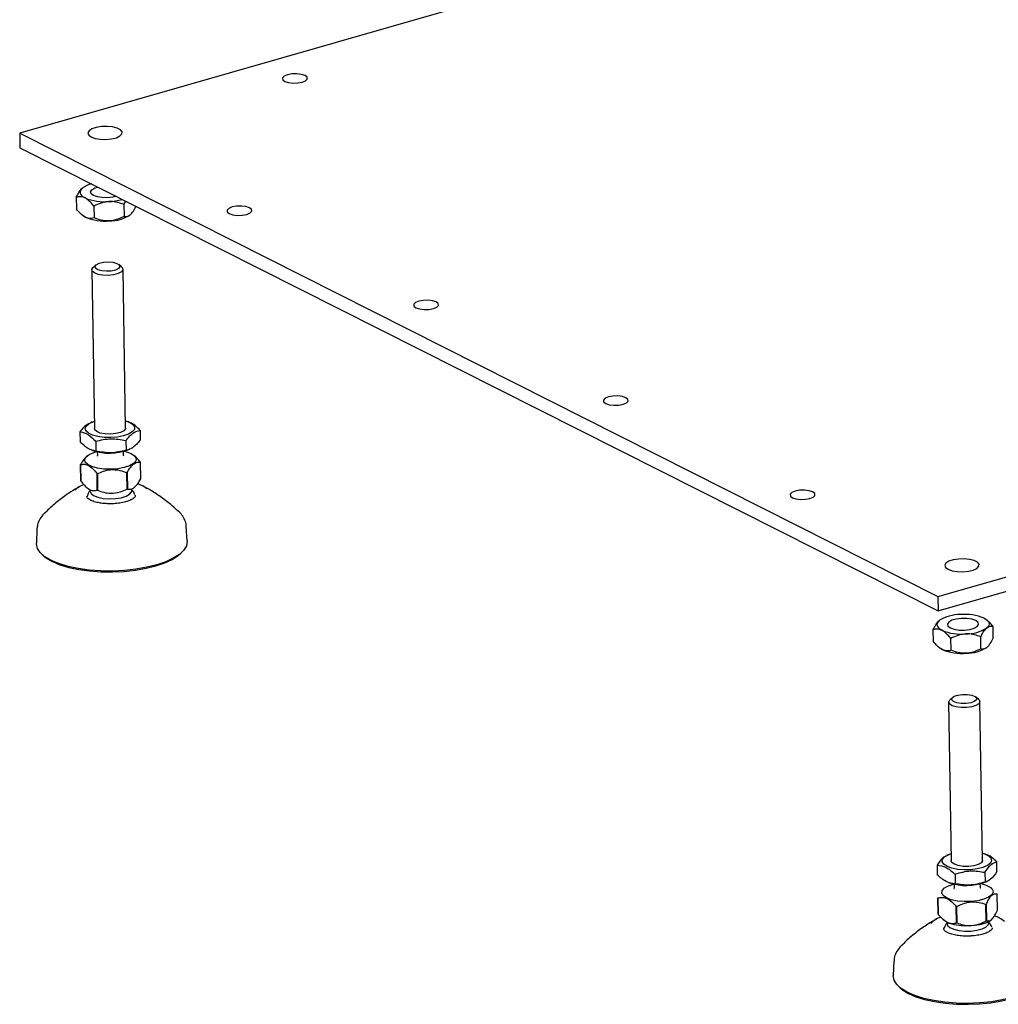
# Model space of a CAD drawing. Header units: millimetres. Extents: x 5 to 594, y 5 to 415.
# Tile 28 of 42: x 453 to 480, y 218 to 245. Entities that reach past the tile are written whole.
import ezdxf

# ---------------------------------------------------------------- set-up
doc = ezdxf.new("R2010")
doc.units = ezdxf.units.MM
doc.layers.add('TRAIT-FORT', color=4, linetype='Continuous', lineweight=25)

msp = doc.modelspace()

# ---------------------------------------------------------------- linework, layer by layer
at = {"layer": 'TRAIT-FORT', "color": 4, "linetype": 'Continuous', "lineweight": 25}
for p, q in [((501.0738, 255.345), (452.9787, 241.5323)), ((478.1449, 228.8284), (526.24, 242.6411)), ((478.1514, 228.4314), (526.2465, 242.2441)), ((452.9787, 241.5323), (478.1449, 228.8284)), ((452.9787, 241.5323), (452.9852, 241.1353)), ((452.9852, 241.1353), (478.1514, 228.4314)), ((454.5285, 239.7774), (454.5338, 239.4528)), ((455.0128, 239.5329), (455.0181, 239.2083)), ((455.833, 239.5767), (455.8849, 239.6715)), ((455.833, 239.5767), (455.8383, 239.2521)), ((454.691, 239.2857), (454.7048, 239.2743)), ((455.0664, 237.9216), (454.9892, 237.854)), ((455.7723, 237.8668), (455.6929, 237.9319)), ((454.9533, 237.7879), (455.0245, 233.4341)), ((455.8816, 233.4481), (455.8103, 237.8019)), ((454.968, 233.6129), (454.9167, 233.5925)), ((455.9755, 233.613), (455.9322, 233.6287)), ((454.63, 233.3417), (454.6344, 233.0746)), ((456.2786, 233.3841), (456.283, 233.117)), ((455.0643, 233.0839), (455.0687, 232.8168)), ((455.8886, 233.1051), (455.893, 232.838)), ((454.9358, 232.8463), (454.9808, 232.8301)), ((455.1064, 232.7947), (455.1079, 232.7074)), ((455.822, 232.7191), (455.8206, 232.8063)), ((455.945, 232.8458), (455.9948, 232.8657)), ((454.8193, 232.6785), (454.812, 232.6721)), ((456.1291, 232.6852), (456.1114, 232.6996)), ((456.2963, 232.0535), (456.289, 232.5034)), ((454.6561, 231.9968), (454.6487, 232.4467)), ((454.6494, 232.4423), (454.6568, 231.9924)), ((455.925, 231.7725), (455.9176, 232.2224)), ((455.9274, 232.225), (455.9347, 231.775)), ((455.1049, 231.7441), (455.0975, 232.1941)), ((455.108, 232.1922), (455.1154, 231.7423)), ((454.816, 231.815), (454.8336, 231.8006)), ((456.1258, 231.8217), (456.133, 231.8281)), ((453.4516, 230.6849), (453.4356, 230.2875)), ((453.4516, 230.6849), (453.4522, 230.6947)), ((457.5725, 230.3551), (457.5436, 230.7518)), ((453.5835, 229.9884), (453.6199, 229.9546)), ((457.3992, 230.0165), (457.4345, 230.0514)), ((478.1449, 228.8284), (478.1514, 228.4314)), ((479.5001, 228.175), (479.4862, 228.1864)), ((478.0222, 227.5958), (478.0169, 227.9204)), ((479.6626, 227.6833), (479.6573, 228.0079)), ((478.5065, 227.3513), (478.5012, 227.6759)), ((479.3267, 227.3951), (479.3214, 227.7197)), ((478.1794, 227.4287), (478.1933, 227.4173)), ((478.5548, 226.0646), (478.4776, 225.9971)), ((479.2607, 226.0099), (479.1813, 226.0749)), ((478.4417, 225.9309), (478.5129, 221.5771)), ((479.37, 221.5911), (479.2987, 225.9449)), ((478.4564, 221.7559), (478.3906, 221.7297)), ((479.4553, 221.7592), (479.4206, 221.7717)), ((478.1236, 221.4585), (478.1279, 221.1914)), ((479.7662, 221.2863), (479.7619, 221.5534)), ((478.6158, 221.2163), (478.6202, 220.9492)), ((479.435, 221.2637), (479.4393, 220.9967)), ((478.4345, 220.9856), (478.4692, 220.9731)), ((478.5948, 220.9377), (478.5963, 220.8504)), ((479.3105, 220.8621), (479.309, 220.9494)), ((479.4334, 220.9889), (479.4982, 221.0147)), ((479.6292, 220.8186), (479.5998, 220.8426)), ((479.778, 220.2225), (479.7706, 220.6725)), ((478.1513, 220.1137), (478.1439, 220.5637)), ((478.1456, 220.5593), (478.153, 220.1094)), ((479.4702, 219.9316), (479.4628, 220.3815)), ((479.472, 220.3844), (479.4793, 219.9344)), ((478.6568, 219.8772), (478.6494, 220.3271)), ((478.6603, 220.3256), (478.6677, 219.8757)), ((478.2927, 219.9676), (478.322, 219.9436)), ((478.3976, 219.8962), (478.3982, 219.8544)), ((479.5409, 219.8731), (479.5403, 219.9149)), ((478.3128, 219.7219), (478.3284, 219.7509)), ((476.94, 218.8279), (476.924, 218.4305)), ((477.0719, 218.1314), (477.1083, 218.0977))]:
    msp.add_line(p, q, dxfattribs=at)
at = {"layer": 'TRAIT-FORT', "color": 4, "linetype": 'Continuous', "lineweight": 25, "flags": 128}
for points in [[(460.2457, 242.955), (460.3438, 242.9222), (460.4693, 242.9065), (460.603, 242.9103), (460.7245, 242.933), (460.8153, 242.9713), (460.8617, 243.0192), (460.8565, 243.0694), (460.8006, 243.1144), (460.7025, 243.1472), (460.577, 243.1629), (460.4433, 243.1591), (460.3218, 243.1363), (460.231, 243.0981), (460.1846, 243.0502), (460.1898, 242.9999), (460.2457, 242.955)], [(454.939, 241.4309), (455.0496, 241.3915), (455.1895, 241.3682), (455.3436, 241.3636), (455.4953, 241.3781), (455.6279, 241.4103), (455.7273, 241.4566), (455.7826, 241.5119), (455.7878, 241.5704), (455.7424, 241.6256), (455.6513, 241.6716), (455.5243, 241.7034), (455.3753, 241.7175), (455.2203, 241.7125), (455.0762, 241.6888), (454.9585, 241.6491), (454.8801, 241.5976), (454.8494, 241.5399), (454.8698, 241.4822), (454.939, 241.4309)], [(455.6227, 239.8039), (455.5346, 239.7811), (455.3915, 239.7637), (455.2431, 239.7656), (455.1072, 239.7865), (455.0002, 239.8239), (454.935, 239.8734), (454.9195, 239.9289), (454.9556, 239.9837), (455.0389, 240.0313), (455.1207, 240.0573)], [(454.6947, 240.0239), (454.6623, 239.9904), (454.6417, 239.9558), (454.6331, 239.9207), (454.6367, 239.8856), (454.6524, 239.8512), (454.6801, 239.818), (454.7191, 239.7866), (454.7689, 239.7575)], [(458.7228, 239.3286), (458.821, 239.2958), (458.9465, 239.2801), (459.0801, 239.2839), (459.2016, 239.3066), (459.2925, 239.3449), (459.3389, 239.3928), (459.3337, 239.443), (459.2778, 239.488), (459.1796, 239.5208), (459.0541, 239.5365), (458.9205, 239.5327), (458.799, 239.5099), (458.7081, 239.4717), (458.6617, 239.4238), (458.6669, 239.3735), (458.7228, 239.3286)], [(454.7776, 239.2282), (454.7278, 239.2572), (454.7048, 239.2743)], [(455.6874, 237.8211), (455.6056, 237.7801), (455.4895, 237.7535), (455.3568, 237.7452), (455.2277, 237.7566), (455.1219, 237.786), (455.0555, 237.8287), (455.0385, 237.8785), (455.0736, 237.9275), (455.1555, 237.9685), (455.2716, 237.9952), (455.4043, 238.0034), (455.5333, 237.992), (455.6391, 237.9627), (455.7056, 237.9199), (455.7225, 237.8702), (455.6874, 237.8211)], [(455.7654, 237.7284), (455.677, 237.6821), (455.5529, 237.6494), (455.4082, 237.6343), (455.2603, 237.6385), (455.1271, 237.6616), (455.0246, 237.7008), (454.9652, 237.7513), (454.956, 237.8071), (454.9892, 237.854)], [(455.7723, 237.8668), (455.7985, 237.8385), (455.8076, 237.7827), (455.7654, 237.7284)], [(463.8399, 236.7455), (463.9381, 236.7126), (464.0636, 236.6969), (464.1972, 236.7008), (464.3187, 236.7235), (464.4096, 236.7617), (464.456, 236.8096), (464.4508, 236.8599), (464.3949, 236.9048), (464.2967, 236.9377), (464.1713, 236.9534), (464.0376, 236.9495), (463.9161, 236.9268), (463.8252, 236.8885), (463.7789, 236.8407), (463.784, 236.7904), (463.8399, 236.7455)], [(469.041, 234.12), (469.1391, 234.0872), (469.2646, 234.0715), (469.3982, 234.0753), (469.5198, 234.098), (469.6106, 234.1363), (469.657, 234.1842), (469.6518, 234.2344), (469.5959, 234.2794), (469.4977, 234.3122), (469.3723, 234.3279), (469.2386, 234.3241), (469.1171, 234.3013), (469.0262, 234.2631), (468.9799, 234.2152), (468.985, 234.1649), (469.041, 234.12)], [(455.4741, 233.1861), (455.2903, 233.1909), (455.1187, 233.2142), (454.9718, 233.2543), (454.8606, 233.3083), (454.7933, 233.3722), (454.775, 233.4411), (454.807, 233.5101), (454.8869, 233.5739), (455.0087, 233.6279), (455.0213, 233.6321)], [(455.8783, 233.6461), (455.995, 233.6024), (456.085, 233.5429), (456.1282, 233.4759), (456.1213, 233.4063), (456.0649, 233.3393), (455.963, 233.2798), (455.8234, 233.2323), (455.6563, 233.2003), (455.4741, 233.1861)], [(455.8816, 233.4481), (455.8772, 233.424), (455.8306, 233.3701), (455.7385, 233.3248), (455.612, 233.2935), (455.4663, 233.2801), (455.319, 233.286), (455.1879, 233.3107), (455.0888, 233.351), (455.0335, 233.4023), (455.0245, 233.4341)], [(456.1, 232.4712), (455.9915, 232.4098), (455.8442, 232.3611), (455.6688, 232.3286), (455.4785, 232.3149), (455.2873, 232.321), (455.1095, 232.3463), (454.9582, 232.389), (454.8446, 232.446), (454.7772, 232.5129), (454.761, 232.5849), (454.7972, 232.6566), (454.883, 232.7227), (455.0121, 232.7783), (455.0849, 232.7995)], [(455.8419, 232.8119), (455.9045, 232.7962), (456.0381, 232.7459), (456.1295, 232.6834), (456.1717, 232.6133), (456.1616, 232.5407), (456.1, 232.4712)], [(454.9098, 231.7114), (454.933, 231.6524), (455.0049, 231.5953), (455.1191, 231.5493), (455.2654, 231.5186), (455.431, 231.5058), (455.601, 231.5121), (455.7603, 231.537), (455.8949, 231.5782), (455.9926, 231.6321)], [(455.9926, 231.6321), (456.045, 231.6938), (456.0525, 231.7301)], [(474.1581, 231.5368), (474.2562, 231.504), (474.3817, 231.4883), (474.5154, 231.4921), (474.6369, 231.5149), (474.7277, 231.5531), (474.7741, 231.601), (474.7689, 231.6513), (474.713, 231.6962), (474.6148, 231.7291), (474.4894, 231.7448), (474.3557, 231.7409), (474.2342, 231.7182), (474.1434, 231.6799), (474.097, 231.6321), (474.1021, 231.5818), (474.1581, 231.5368)], [(457.3137, 231.1793), (457.3256, 231.1686), (457.3297, 231.1648)], [(457.5725, 230.3551), (457.5732, 230.341), (457.5507, 230.2187), (457.4779, 230.0986), (457.3564, 229.9836), (457.1893, 229.8764), (456.9808, 229.7798), (456.7359, 229.6961), (456.4606, 229.6275), (456.1618, 229.5755), (455.8469, 229.5414), (455.5235, 229.5261), (455.1996, 229.5301), (454.8832, 229.553), (454.5821, 229.5945), (454.3038, 229.6535), (454.055, 229.7286), (453.8418, 229.8178), (453.6697, 229.919), (453.5427, 230.0297), (453.4639, 230.1471), (453.4355, 230.2685), (453.4356, 230.2875)], [(453.6199, 229.9546), (453.7045, 229.8865), (453.8735, 229.7872), (454.0826, 229.6996), (454.3268, 229.626), (454.6, 229.5681), (454.8954, 229.5274), (455.2059, 229.5048), (455.5238, 229.501), (455.8411, 229.516), (456.1502, 229.5494), (456.4435, 229.6004), (456.7136, 229.6678), (456.9539, 229.7499), (457.1586, 229.8447), (457.3226, 229.9499), (457.3992, 230.0165)], [(478.4274, 229.574), (478.538, 229.5345), (478.6779, 229.5112), (478.832, 229.5066), (478.9837, 229.5212), (479.1164, 229.5533), (479.2157, 229.5996), (479.271, 229.6549), (479.2763, 229.7134), (479.2308, 229.7686), (479.1397, 229.8146), (479.0127, 229.8464), (478.8637, 229.8605), (478.7087, 229.8555), (478.5646, 229.8318), (478.4469, 229.7921), (478.3685, 229.7406), (478.3379, 229.6829), (478.3582, 229.6253), (478.4274, 229.574)], [(478.4886, 227.9669), (478.5956, 227.9295), (478.7315, 227.9086), (478.8799, 227.9067), (479.023, 227.9241), (479.1435, 227.9587), (479.2268, 228.0063), (479.2629, 228.0612), (479.2474, 228.1167), (479.1823, 228.1661), (479.0753, 228.2036), (478.9393, 228.2245), (478.7909, 228.2264), (478.6478, 228.2089), (478.5273, 228.1743), (478.4441, 228.1267), (478.408, 228.0719), (478.4234, 228.0164), (478.4886, 227.9669)], [(479.4135, 228.2325), (479.4633, 228.2035), (479.5023, 228.1721), (479.53, 228.1389), (479.5458, 228.1044), (479.5494, 228.0693), (479.5408, 228.0342), (479.5201, 227.9996), (479.4877, 227.9662)], [(478.1831, 228.1669), (478.1507, 228.1334), (478.1301, 228.0989), (478.1215, 228.0637), (478.1251, 228.0286), (478.1408, 227.9942), (478.1685, 227.961), (478.2075, 227.9296), (478.2573, 227.9005)], [(478.266, 227.3712), (478.2162, 227.4002), (478.1933, 227.4173)], [(478.919, 225.8904), (478.7854, 225.891), (478.6645, 225.9109), (478.5748, 225.9469), (478.5298, 225.9937), (478.5364, 226.0441), (478.5937, 226.0904), (478.6929, 226.1256), (478.8189, 226.1443), (478.9525, 226.1437), (479.0733, 226.1238), (479.1631, 226.0877), (479.2081, 226.0409), (479.2014, 225.9906), (479.1442, 225.9443), (479.045, 225.9091), (478.919, 225.8904)], [(478.9328, 225.7792), (478.7841, 225.7787), (478.6457, 225.7974), (478.5344, 225.833), (478.4636, 225.8813), (478.4419, 225.9364), (478.4718, 225.9917), (478.4776, 225.9971)], [(479.2607, 226.0099), (479.2769, 225.9946), (479.2986, 225.9394), (479.2687, 225.8841), (479.1907, 225.8353), (479.074, 225.7989), (478.9328, 225.7792)], [(478.3971, 221.424), (478.308, 221.4837), (478.2659, 221.5509), (478.2739, 221.6205), (478.3314, 221.6874), (478.4342, 221.7466), (478.5097, 221.7751)], [(479.3667, 221.7891), (479.4256, 221.7699), (479.5359, 221.7156), (479.6021, 221.6516), (479.6193, 221.5826), (479.5862, 221.5137), (479.5053, 221.45), (479.3826, 221.3963), (479.2272, 221.3565), (479.0506, 221.3336), (478.8658, 221.3292), (478.6867, 221.3438), (478.5265, 221.3762), (478.3971, 221.424), (478.3971, 221.424)], [(479.37, 221.5911), (479.3692, 221.5807), (479.3349, 221.5257), (479.253, 221.4778), (479.1336, 221.4426), (478.991, 221.4246), (478.8425, 221.4258), (478.7058, 221.4461), (478.5976, 221.483), (478.5309, 221.5321), (478.5129, 221.5771)], [(479.0588, 220.4621), (478.8662, 220.4586), (478.6803, 220.4749), (478.5148, 220.5096), (478.382, 220.5602), (478.2917, 220.623), (478.2506, 220.6932), (478.2618, 220.7658), (478.3245, 220.8352), (478.434, 220.8964), (478.5733, 220.9425)], [(479.3304, 220.9549), (479.4674, 220.9148), (479.58, 220.8575), (479.6463, 220.7904), (479.6614, 220.7183), (479.6241, 220.6467), (479.5372, 220.5808), (479.4072, 220.5255), (479.2437, 220.4849), (479.0588, 220.4621)], [(478.2891, 219.9763), (478.3418, 219.9287), (478.4544, 219.8715), (478.605, 219.8284), (478.7824, 219.8027), (478.9734, 219.7962), (479.1639, 219.8095), (479.3397, 219.8415), (479.4879, 219.8899), (479.5963, 219.9503)], [(478.3982, 219.8544), (478.4122, 219.8087), (478.4739, 219.7498), (478.5797, 219.7011), (478.7201, 219.6668), (478.8827, 219.65), (479.053, 219.6522)], [(479.053, 219.6522), (479.2159, 219.6732), (479.357, 219.7111), (479.4635, 219.7626), (479.5262, 219.8231), (479.5409, 219.8731)], [(481.0609, 218.4982), (481.0616, 218.4686), (481.0327, 218.3465), (480.9536, 218.2268), (480.8262, 218.1126), (480.6537, 218.0067), (480.4403, 217.9116), (480.1912, 217.8297), (479.9126, 217.763), (479.6114, 217.7132), (479.2949, 217.6815), (478.971, 217.6686), (478.6477, 217.6749), (478.3328, 217.7003), (478.0342, 217.744), (477.7592, 217.8051), (477.5145, 217.882), (477.3063, 217.9729), (477.1396, 218.0754), (477.0185, 218.1871), (476.946, 218.3052), (476.9239, 218.4269), (476.924, 218.4305)], [(477.1083, 218.0977), (477.1747, 218.0427), (477.3383, 217.9421), (477.5427, 217.8529), (477.7828, 217.7775), (478.0527, 217.7175), (478.3457, 217.6746), (478.6547, 217.6497), (478.9721, 217.6435), (479.29, 217.6561), (479.6005, 217.6872), (479.8962, 217.7361), (480.1695, 217.8015), (480.414, 217.8819), (480.6234, 217.9752), (480.7927, 218.0792), (480.8876, 218.1595)]]:
    msp.add_lwpolyline(points, dxfattribs=at)
at = {"layer": 'TRAIT-FORT', "color": 4, "linetype": 'Continuous', "lineweight": 25}
for centre, radius, start, end in [((455.1008, 239.4788), 0.6797, 102.58698, 126.68268), ((455.3006, 241.0431), 1.3911, 247.53221, 274.97443), ((455.3603, 241.1542), 1.4983, 272.33018, 286.69679), ((455.4413, 240.1774), 1.0497, 269.3764, 302.67131), ((455.3092, 240.5137), 1.3911, 247.53221, 274.97443), ((455.4398, 234.2515), 1.4937, 252.10492, 289.76936), ((456.1706, 232.4862), 0.1196, 8.26142, 10.39058), ((454.7671, 232.4639), 0.1196, 188.26142, 190.39058), ((455.5664, 233.5752), 1.3976, 284.55489, 284.96842), ((454.7745, 232.014), 0.1196, 188.26142, 190.39058), ((455.3823, 233.8052), 1.6361, 259.97574, 260.34805), ((454.9662, 231.2173), 0.7128, 109.31943, 131.94383), ((455.3897, 233.3552), 1.6361, 259.97574, 260.34805), ((455.5738, 233.1253), 1.3976, 284.55489, 284.96842), ((456.0178, 231.2453), 0.7011, 50.12258, 73.52263), ((478.7498, 227.2833), 1.0497, 89.3764, 122.67131), ((478.8818, 226.947), 1.3911, 67.53221, 94.97443), ((478.921, 228.8498), 1.0497, 269.3764, 302.67131), ((478.789, 229.1861), 1.3911, 247.53221, 274.97443), ((478.7977, 228.6567), 1.3911, 247.53221, 274.97443), ((478.9297, 228.3204), 1.0497, 269.3764, 302.67131), ((478.928, 222.4035), 1.5022, 252.21527, 289.65901), ((478.2728, 220.612), 0.1377, 200.55241, 202.4911), ((479.1073, 221.5356), 1.2076, 287.12115, 287.577), ((478.2802, 220.1621), 0.1377, 200.55241, 202.4911), ((478.896, 222.1119), 1.8017, 262.13565, 262.48478), ((478.414, 219.437), 0.6272, 108.13459, 137.74349), ((478.9033, 221.6619), 1.8017, 262.13565, 262.48478), ((479.1147, 221.0856), 1.2076, 287.12115, 287.577), ((479.4932, 219.3704), 0.7225, 48.92954, 73.74477)]:
    msp.add_arc(centre, radius, start, end, dxfattribs=at)
for points, knots in [([(454.5285, 239.7774), (454.5511, 239.821), (454.597, 239.9098), (454.6546, 239.9873), (454.6877, 240.0175), (454.6947, 240.0239)], [0, 0, 0, 0, 0.43238197, 0.87954735, 1, 1, 1, 1]), ([(454.7689, 239.7575), (454.7634, 239.7602), (454.6959, 239.7929), (454.6128, 239.7989), (454.5431, 239.7811), (454.5285, 239.7774)], [0, 0, 0, 0, 0.0660927, 0.8042689, 1, 1, 1, 1]), ([(455.0128, 239.5329), (454.984, 239.5687), (454.9067, 239.6646), (454.822, 239.7217), (454.7689, 239.7575)], [0, 0, 0, 0, 0.3730235, 1, 1, 1, 1]), ([(455.4212, 239.6571), (455.3856, 239.6537), (455.3136, 239.6469), (455.1741, 239.6099), (455.0769, 239.5635), (455.0128, 239.5329)], [0, 0, 0, 0, 0.24970358, 0.50461789, 1, 1, 1, 1]), ([(455.833, 239.5767), (455.7765, 239.5976), (455.6614, 239.6401), (455.5194, 239.6603), (455.4384, 239.6577), (455.4212, 239.6571)], [0, 0, 0, 0, 0.432382, 0.8795474, 1, 1, 1, 1]), ([(456.0079, 239.2938), (456.0374, 239.3251), (456.0958, 239.3872), (456.1482, 239.4895), (456.1742, 239.5403)], [0, 0, 0, 0, 0.5039949, 1, 1, 1, 1]), ([(454.7776, 239.2282), (454.772, 239.2311), (454.7045, 239.2665), (454.6203, 239.345), (454.5487, 239.4341), (454.5338, 239.4528)], [0, 0, 0, 0, 0.0660927, 0.8042689, 1, 1, 1, 1]), ([(455.8383, 239.2521), (455.7825, 239.2251), (455.6691, 239.1704), (455.528, 239.1351), (455.447, 239.1291), (455.4299, 239.1278)], [0, 0, 0, 0, 0.432382, 0.8795474, 1, 1, 1, 1]), ([(455.8383, 239.2521), (455.8617, 239.2479), (455.9093, 239.2394), (455.9677, 239.2614), (456.0009, 239.2882), (456.0079, 239.2938)], [0, 0, 0, 0, 0.432382, 0.8795474, 1, 1, 1, 1]), ([(455.0181, 239.2083), (454.99, 239.2012), (454.9146, 239.1823), (454.8304, 239.2105), (454.7776, 239.2282)], [0, 0, 0, 0, 0.3730235, 1, 1, 1, 1]), ([(455.4299, 239.1278), (455.3576, 239.1299), (455.2143, 239.134), (455.0831, 239.1836), (455.0181, 239.2083)], [0, 0, 0, 0, 0.5039949, 1, 1, 1, 1]), ([(454.9225, 233.5786), (454.8849, 233.5667), (454.7864, 233.5354), (454.6898, 233.4158), (454.63, 233.3417)], [0, 0, 0, 0, 0.3807892, 1, 1, 1, 1]), ([(456.2786, 233.3841), (456.2004, 233.4658), (456.0975, 233.5733), (455.9964, 233.5973), (455.9721, 233.6031)], [0, 0, 0, 0, 0.7598538, 1, 1, 1, 1]), ([(454.63, 233.3417), (454.7071, 233.3265), (454.8513, 233.298), (454.9967, 233.1519), (455.0643, 233.0839)], [0, 0, 0, 0, 0.5347467, 1, 1, 1, 1]), ([(455.8886, 233.1051), (455.9578, 233.1858), (456.0872, 233.3367), (456.2178, 233.3691), (456.2786, 233.3841)], [0, 0, 0, 0, 0.53474673, 1, 1, 1, 1]), ([(455.0687, 232.8168), (454.9916, 232.832), (454.8474, 232.8605), (454.702, 233.0066), (454.6344, 233.0746)], [0, 0, 0, 0, 0.5347467, 1, 1, 1, 1]), ([(455.0643, 233.0839), (455.2012, 233.117), (455.475, 233.1831), (455.7507, 233.1311), (455.8886, 233.1051)], [0, 0, 0, 0, 0.5, 1, 1, 1, 1]), ([(456.283, 233.117), (456.2138, 233.0363), (456.0844, 232.8854), (455.9538, 232.8531), (455.893, 232.838)], [0, 0, 0, 0, 0.5347467, 1, 1, 1, 1]), ([(455.893, 232.838), (455.7561, 232.8049), (455.4823, 232.7388), (455.2066, 232.7908), (455.0687, 232.8168)], [0, 0, 0, 0, 0.5, 1, 1, 1, 1]), ([(454.8133, 232.6634), (454.7859, 232.6393), (454.7278, 232.5884), (454.676, 232.4956), (454.6487, 232.4467)], [0, 0, 0, 0, 0.4726552, 1, 1, 1, 1]), ([(455.1062, 232.7066), (455.1068, 232.7033), (455.1091, 232.6894), (455.0974, 232.6713), (455.0999, 232.674), (455.1007, 232.6748)], [0, 0, 0, 0, 0.177975, 0.75569135, 1, 1, 1, 1]), ([(455.8314, 232.6855), (455.8319, 232.685), (455.8338, 232.6833), (455.8242, 232.6947), (455.8239, 232.7115), (455.8237, 232.7197)], [0, 0, 0, 0, 0.1440984, 0.5846179, 1, 1, 1, 1]), ([(455.9274, 232.225), (455.9518, 232.2674), (456.0016, 232.3537), (456.0951, 232.4656), (456.1956, 232.5184), (456.2607, 232.5079), (456.289, 232.5034)], [0, 0, 0, 0, 0.216737, 0.4407948, 0.757659, 1, 1, 1, 1]), ([(456.2882, 232.5078), (456.2572, 232.5493), (456.2053, 232.6185), (456.1492, 232.6641), (456.1267, 232.6823)], [0, 0, 0, 0, 0.5985285, 1, 1, 1, 1]), ([(454.6494, 232.4423), (454.6798, 232.4486), (454.7416, 232.4613), (454.8577, 232.4361), (454.9821, 232.343), (455.0626, 232.2391), (455.0975, 232.1941)], [0, 0, 0, 0, 0.216737, 0.4407948, 0.757659, 1, 1, 1, 1]), ([(455.108, 232.1922), (455.1632, 232.2176), (455.2755, 232.2693), (455.4857, 232.3165), (455.7103, 232.3005), (455.8549, 232.246), (455.9176, 232.2224)], [0, 0, 0, 0, 0.216737, 0.4407948, 0.757659, 1, 1, 1, 1]), ([(454.6568, 231.9924), (454.688, 231.952), (454.7513, 231.8699), (454.8686, 231.7659), (454.9923, 231.7215), (455.0708, 231.7373), (455.1049, 231.7441)], [0, 0, 0, 0, 0.216737, 0.4407948, 0.757659, 1, 1, 1, 1]), ([(455.9347, 231.775), (455.9599, 231.7708), (456.0112, 231.7622), (456.074, 231.7845), (456.1483, 231.836), (456.2186, 231.9177), (456.2747, 232.0158), (456.2963, 232.0535)], [0, 0, 0, 0, 0.2166386, 0.4405947, 0.500392, 0.8078621, 1, 1, 1, 1]), ([(454.615, 231.8347), (454.5373, 231.7904), (454.3565, 231.6873), (454.0765, 231.4839), (453.8355, 231.2873), (453.704, 231.1518), (453.6653, 231.1119)], [0, 0, 0, 0, 0.2317755, 0.5390641, 0.8642006, 1, 1, 1, 1]), ([(454.9095, 231.7345), (454.8932, 231.7144), (454.8547, 231.6666), (454.8354, 231.6081), (454.8242, 231.5741)], [0, 0, 0, 0, 0.420076, 1, 1, 1, 1]), ([(455.1154, 231.7423), (455.1713, 231.7211), (455.2852, 231.6779), (455.4967, 231.6463), (455.7205, 231.679), (455.8632, 231.7442), (455.925, 231.7725)], [0, 0, 0, 0, 0.216737, 0.4407948, 0.757659, 1, 1, 1, 1]), ([(456.1353, 231.614), (456.13, 231.6297), (456.1126, 231.6813), (456.077, 231.7231), (456.0522, 231.7522)], [0, 0, 0, 0, 0.3054222, 1, 1, 1, 1]), ([(457.3212, 231.1672), (457.2678, 231.2178), (457.1231, 231.3546), (456.8729, 231.5442), (456.6014, 231.7264), (456.4271, 231.8188), (456.3518, 231.8588)], [0, 0, 0, 0, 0.1802043, 0.4879143, 0.778624, 1, 1, 1, 1]), ([(455.1689, 231.3938), (455.1425, 231.3989), (455.0664, 231.4135), (454.9602, 231.4476), (454.8699, 231.4945), (454.8262, 231.5416), (454.8181, 231.5603), (454.8258, 231.5766), (454.829, 231.5834)], [0, 0, 0, 0, 0.1042373, 0.301485, 0.4950178, 0.6824473, 0.8691018, 1, 1, 1, 1]), ([(456.1401, 231.6029), (456.1427, 231.5962), (456.1484, 231.5815), (456.139, 231.5574), (456.0917, 231.5095), (456.0035, 231.4615), (455.8787, 231.4189), (455.7261, 231.3874), (455.5552, 231.3702), (455.3786, 231.3692), (455.2493, 231.3807), (455.1828, 231.3915), (455.1689, 231.3938)], [0, 0, 0, 0, 0.0887934, 0.1962887, 0.2974274, 0.4050504, 0.5143034, 0.6264302, 0.7402534, 0.8548257, 0.9694594, 1, 1, 1, 1]), ([(457.54, 230.7443), (457.5406, 230.7555), (457.544, 230.8181), (457.5054, 230.9292), (457.4279, 231.0624), (457.3589, 231.1458), (457.3107, 231.1812), (457.3079, 231.1833)], [0, 0, 0, 0, 0.0646882, 0.3634735, 0.6615848, 0.9799532, 1, 1, 1, 1]), ([(453.6956, 231.14), (453.6779, 231.1258), (453.6147, 231.0754), (453.5391, 230.9719), (453.471, 230.8378), (453.4601, 230.7443), (453.4552, 230.7024)], [0, 0, 0, 0, 0.12846643, 0.45757303, 0.75691033, 1, 1, 1, 1]), ([(478.0169, 227.9204), (478.0395, 227.964), (478.0854, 228.0528), (478.143, 228.1303), (478.1761, 228.1605), (478.1831, 228.1669)], [0, 0, 0, 0, 0.432382, 0.8795474, 1, 1, 1, 1]), ([(478.2573, 227.9005), (478.2518, 227.9032), (478.1843, 227.9359), (478.1013, 227.9419), (478.0315, 227.9241), (478.0169, 227.9204)], [0, 0, 0, 0, 0.06609269, 0.80426887, 1, 1, 1, 1]), ([(479.3214, 227.7197), (479.344, 227.7633), (479.39, 227.8521), (479.4475, 227.9296), (479.4807, 227.9598), (479.4877, 227.9662)], [0, 0, 0, 0, 0.432382, 0.8795474, 1, 1, 1, 1]), ([(479.4877, 227.9662), (479.5173, 227.9856), (479.5762, 228.0242), (479.6304, 228.0133), (479.6573, 228.0079)], [0, 0, 0, 0, 0.5039949, 1, 1, 1, 1]), ([(479.6573, 228.0079), (479.6287, 228.0447), (479.5779, 228.1098), (479.5222, 228.1492), (479.4979, 228.1664)], [0, 0, 0, 0, 0.5637755, 1, 1, 1, 1]), ([(478.5012, 227.6759), (478.4724, 227.7117), (478.3951, 227.8076), (478.3104, 227.8647), (478.2573, 227.9005)], [0, 0, 0, 0, 0.3730235, 1, 1, 1, 1]), ([(478.9096, 227.8002), (478.8376, 227.7904), (478.6946, 227.771), (478.5653, 227.7074), (478.5012, 227.6759)], [0, 0, 0, 0, 0.5039949, 1, 1, 1, 1]), ([(479.3214, 227.7197), (479.2649, 227.7406), (479.1498, 227.7831), (479.0078, 227.8033), (478.9268, 227.8007), (478.9096, 227.8002)], [0, 0, 0, 0, 0.432382, 0.8795474, 1, 1, 1, 1]), ([(479.4963, 227.4368), (479.5109, 227.4509), (479.5404, 227.4792), (479.5972, 227.5579), (479.6366, 227.6335), (479.6626, 227.6833)], [0, 0, 0, 0, 0.24970358, 0.50461789, 1, 1, 1, 1]), ([(478.266, 227.3712), (478.2605, 227.3741), (478.1929, 227.4095), (478.1087, 227.488), (478.0372, 227.5771), (478.0222, 227.5958)], [0, 0, 0, 0, 0.0660927, 0.8042689, 1, 1, 1, 1]), ([(478.5065, 227.3513), (478.4784, 227.3442), (478.403, 227.3253), (478.3188, 227.3535), (478.266, 227.3712)], [0, 0, 0, 0, 0.3730235, 1, 1, 1, 1]), ([(479.3267, 227.3951), (479.271, 227.3682), (479.1575, 227.3134), (479.0164, 227.2782), (478.9355, 227.2721), (478.9183, 227.2708)], [0, 0, 0, 0, 0.432382, 0.8795474, 1, 1, 1, 1]), ([(479.3267, 227.3951), (479.3501, 227.3909), (479.3977, 227.3824), (479.4561, 227.4045), (479.4893, 227.4312), (479.4963, 227.4368)], [0, 0, 0, 0, 0.432382, 0.8795474, 1, 1, 1, 1]), ([(478.9183, 227.2708), (478.846, 227.2729), (478.7027, 227.277), (478.5715, 227.3267), (478.5065, 227.3513)], [0, 0, 0, 0, 0.5039949, 1, 1, 1, 1]), ([(478.3958, 221.7182), (478.3552, 221.7024), (478.2634, 221.6668), (478.1737, 221.5331), (478.1236, 221.4585)], [0, 0, 0, 0, 0.4420653, 1, 1, 1, 1]), ([(479.7619, 221.5534), (479.6793, 221.6291), (479.5756, 221.7242), (479.4731, 221.7451), (479.4523, 221.7494)], [0, 0, 0, 0, 0.79677087, 1, 1, 1, 1]), ([(478.1236, 221.4585), (478.2051, 221.4477), (478.3682, 221.426), (478.5333, 221.2862), (478.6158, 221.2163)], [0, 0, 0, 0, 0.5, 1, 1, 1, 1]), ([(479.435, 221.2637), (479.4929, 221.3463), (479.6012, 221.5008), (479.7109, 221.5367), (479.7619, 221.5534)], [0, 0, 0, 0, 0.5347467, 1, 1, 1, 1]), ([(478.6202, 220.9492), (478.5386, 220.96), (478.3755, 220.9817), (478.2105, 221.1215), (478.1279, 221.1914)], [0, 0, 0, 0, 0.5, 1, 1, 1, 1]), ([(478.6158, 221.2163), (478.7617, 221.2556), (479.0344, 221.3292), (479.3078, 221.2845), (479.435, 221.2637)], [0, 0, 0, 0, 0.5347467, 1, 1, 1, 1]), ([(479.7662, 221.2863), (479.7083, 221.2037), (479.6, 221.0492), (479.4904, 221.0134), (479.4393, 220.9967)], [0, 0, 0, 0, 0.53474673, 1, 1, 1, 1]), ([(479.4393, 220.9967), (479.2935, 220.9573), (479.0207, 220.8838), (478.7474, 220.9285), (478.6202, 220.9492)], [0, 0, 0, 0, 0.5347467, 1, 1, 1, 1]), ([(478.5946, 220.8501), (478.5952, 220.8466), (478.5975, 220.8325), (478.5858, 220.8143), (478.5883, 220.817), (478.5891, 220.8178)], [0, 0, 0, 0, 0.184987, 0.7577753, 1, 1, 1, 1]), ([(479.3198, 220.8285), (479.3203, 220.8281), (479.3222, 220.8263), (479.3126, 220.8378), (479.3123, 220.8546), (479.3121, 220.8628)], [0, 0, 0, 0, 0.1437938, 0.5833821, 1, 1, 1, 1]), ([(479.472, 220.3844), (479.4921, 220.4275), (479.533, 220.5151), (479.6102, 220.6296), (479.6933, 220.685), (479.7472, 220.6763), (479.7706, 220.6725)], [0, 0, 0, 0, 0.21673702, 0.44079481, 0.75765901, 1, 1, 1, 1]), ([(478.1456, 220.5593), (478.1798, 220.5667), (478.2494, 220.5817), (478.38, 220.5606), (478.5199, 220.4719), (478.6103, 220.3709), (478.6494, 220.3271)], [0, 0, 0, 0, 0.216737, 0.4407948, 0.757659, 1, 1, 1, 1]), ([(478.6603, 220.3256), (478.7151, 220.3528), (478.8264, 220.408), (479.0347, 220.462), (479.2573, 220.453), (479.4007, 220.4031), (479.4628, 220.3815)], [0, 0, 0, 0, 0.216737, 0.4407948, 0.757659, 1, 1, 1, 1]), ([(478.153, 220.1094), (478.1879, 220.0701), (478.2591, 219.9903), (478.3909, 219.8904), (478.5301, 219.8505), (478.6185, 219.8691), (478.6568, 219.8772)], [0, 0, 0, 0, 0.21673702, 0.44079481, 0.75765901, 1, 1, 1, 1]), ([(479.4793, 219.9344), (479.5002, 219.9309), (479.5427, 219.9237), (479.6211, 219.9593), (479.7034, 220.0635), (479.7554, 220.1745), (479.778, 220.2225)], [0, 0, 0, 0, 0.216737, 0.4407948, 0.757659, 1, 1, 1, 1]), ([(478.1039, 219.978), (478.026, 219.9336), (477.845, 219.8304), (477.5649, 219.6269), (477.324, 219.4304), (477.1926, 219.295), (477.1539, 219.2551)], [0, 0, 0, 0, 0.2322063, 0.5394237, 0.8644848, 1, 1, 1, 1]), ([(478.3979, 219.8775), (478.3816, 219.8575), (478.3453, 219.8128), (478.3271, 219.7582), (478.317, 219.728)], [0, 0, 0, 0, 0.448985, 1, 1, 1, 1]), ([(478.6677, 219.8757), (478.7231, 219.8562), (478.8359, 219.8165), (478.9749, 219.8004), (479.1395, 219.8063), (479.2961, 219.8444), (479.4218, 219.9073), (479.4702, 219.9316)], [0, 0, 0, 0, 0.2166386, 0.4405947, 0.500392, 0.8078621, 1, 1, 1, 1]), ([(479.6247, 219.7546), (479.6191, 219.7712), (479.6015, 219.8236), (479.5653, 219.8661), (479.5406, 219.8952)], [0, 0, 0, 0, 0.3161331, 1, 1, 1, 1]), ([(478.3129, 219.6939), (478.312, 219.6982), (478.3093, 219.7109), (478.3053, 219.7202), (478.3218, 219.737), (478.3232, 219.7385)], [0, 0, 0, 0, 0.3205315, 0.9401337, 1, 1, 1, 1]), ([(479.0313, 219.5164), (478.9817, 219.5148), (478.8735, 219.5114), (478.7109, 219.5259), (478.558, 219.5548), (478.4345, 219.5962), (478.3503, 219.6441), (478.3198, 219.6784), (478.3142, 219.691), (478.3129, 219.6939)], [0, 0, 0, 0, 0.140925, 0.3078985, 0.4739165, 0.6378107, 0.7978701, 0.9528874, 1, 1, 1, 1]), ([(479.6287, 219.7434), (479.6309, 219.7383), (479.6371, 219.724), (479.6298, 219.7049), (479.5861, 219.6568), (479.5011, 219.6087), (479.3793, 219.565), (479.2286, 219.5336), (479.1075, 219.5171), (479.0403, 219.5165), (479.0313, 219.5164)], [0, 0, 0, 0, 0.0841558, 0.2366046, 0.3742159, 0.5205607, 0.6688326, 0.8211129, 0.9758373, 1, 1, 1, 1]), ([(477.1907, 219.292), (477.1854, 219.2882), (477.1301, 219.2484), (477.0565, 219.158), (476.9778, 219.0205), (476.9401, 218.9057), (476.9439, 218.8408), (476.9448, 218.8258)], [0, 0, 0, 0, 0.0344642, 0.3566268, 0.6459696, 0.9180713, 1, 1, 1, 1])]:
    msp.add_open_spline(points, degree=3, knots=knots, dxfattribs=at)

doc.saveas('drawing.dxf')
